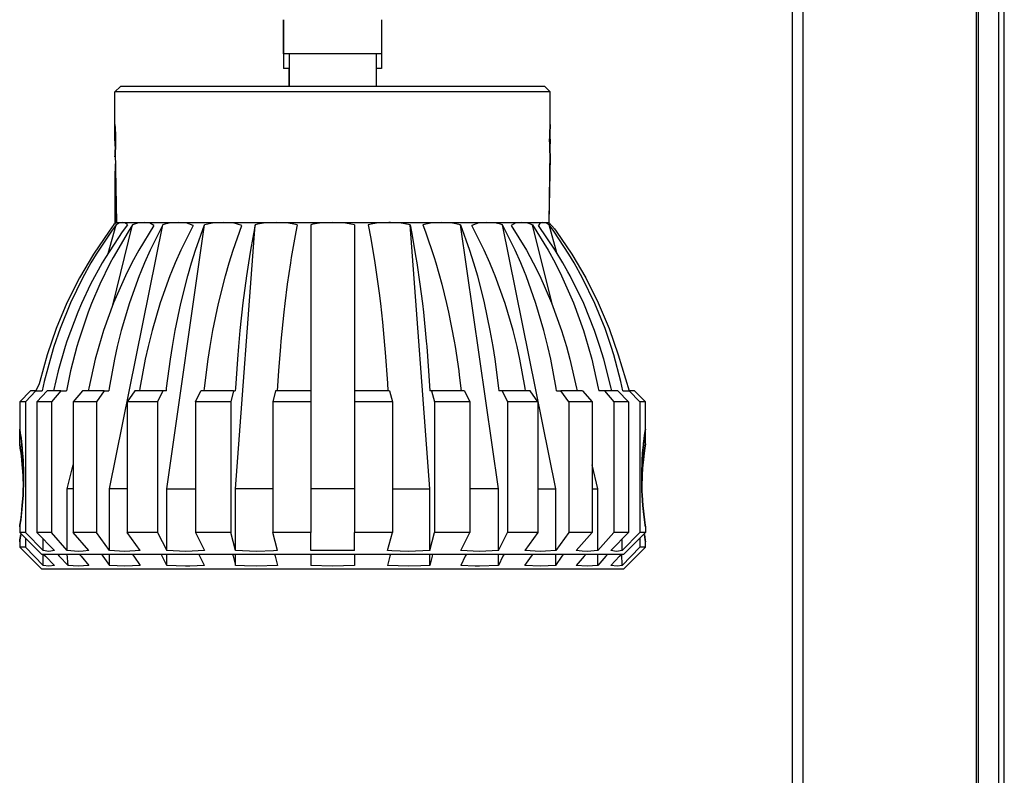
# Model space of a CAD drawing. Header units: millimetres. Extents: x -717 to 723, y -293 to 322.
# Tile 2 of 15: x -712 to -621, y -223 to -154. Entities that reach past the tile are written whole.
import ezdxf

# ---------------------------------------------------------------- set-up
doc = ezdxf.new("R2010")
doc.units = ezdxf.units.MM

# ---------------------------------------------------------------- blocks, each defined once
blk = doc.blocks.new('Rahmen_kurz__4', base_point=(-623.644, -268.587))
at = {"color": 1, "linetype": 'Continuous'}
blk.add_line((-621.744, -268.587), (-621.744, 29.757), dxfattribs=at)
at = {"color": 7, "linetype": 'Continuous'}
blk.add_line((-621.244, -268.587), (-621.244, 29.758), dxfattribs=at)
blk = doc.blocks.new('Diffusor-S120-kpl___9', base_point=(-623.644, -268.587))
blk.add_blockref('Rahmen_kurz__4', (-623.644, -268.587))
blk = doc.blocks.new('Gehäuserahmen_seitlich__26', base_point=(-640.744, -238.177))
at = {"color": 7, "linetype": 'Continuous'}
for p, q in [((-640.744, -2.618), (-640.744, -238.177)), ((-623.644, -4.964), (-623.644, -235.872))]:
    blk.add_line(p, q, dxfattribs=at)
at = {"color": 1, "linetype": 'Continuous'}
for p, q in [((-639.744, -3.52), (-639.744, -237.193)), ((-623.844, -5.247), (-623.844, -235.591))]:
    blk.add_line(p, q, dxfattribs=at)
blk = doc.blocks.new('Seitenteil-rechts-kpl__1__30', base_point=(-650.344, -292.586))
blk.add_blockref('Gehäuserahmen_seitlich__26', (-640.744, -238.177))
blk = doc.blocks.new('Gehaeuse-kpl_-S120__37', base_point=(-650.344, -292.589))
blk.add_blockref('Seitenteil-rechts-kpl__1__30', (-650.344, -292.586))
blk = doc.blocks.new('Fokusknopf_Vorm__weiß_1__86', base_point=(-711.712, -202.775))
at = {"color": 7, "linetype": 'Continuous'}
for p, q in [((-702.962, -160.275), (-702.462, -159.775)), ((-663.462, -159.775), (-702.462, -159.775)), ((-662.962, -160.275), (-663.462, -159.775)), ((-662.962, -160.275), (-702.962, -160.275)), ((-702.962, -163.275), (-702.962, -160.275)), ((-662.962, -163.275), (-662.962, -160.275)), ((-702.941, -163.591), (-702.962, -163.275)), ((-702.962, -163.275), (-702.941, -163.591)), ((-702.929, -163.821), (-702.941, -163.591)), ((-702.941, -163.591), (-702.929, -163.821)), ((-662.996, -163.822), (-662.984, -163.59)), ((-662.984, -163.59), (-662.996, -163.822)), ((-662.984, -163.59), (-662.962, -163.275)), ((-662.962, -163.275), (-662.984, -163.59)), ((-702.92, -164.025), (-702.929, -163.821)), ((-702.929, -163.821), (-702.92, -164.025)), ((-702.914, -164.199), (-702.92, -164.025)), ((-702.92, -164.025), (-702.914, -164.199)), ((-702.909, -164.44), (-702.914, -164.199)), ((-702.914, -164.199), (-702.909, -164.44)), ((-702.909, -164.44), (-702.906, -164.726)), ((-702.906, -164.726), (-702.909, -164.44)), ((-663.016, -164.439), (-663.019, -164.725)), ((-663.019, -164.725), (-663.016, -164.439)), ((-663.016, -164.439), (-663.01, -164.199)), ((-663.01, -164.199), (-663.016, -164.439)), ((-663.01, -164.199), (-663.005, -164.024)), ((-663.005, -164.024), (-663.01, -164.199)), ((-663.005, -164.024), (-662.996, -163.822)), ((-662.996, -163.822), (-663.005, -164.024)), ((-702.931, -165.771), (-702.916, -165.413)), ((-702.916, -165.413), (-702.931, -165.771)), ((-702.908, -165.055), (-702.916, -165.413)), ((-702.916, -165.413), (-702.908, -165.055)), ((-702.906, -164.726), (-702.908, -165.055)), ((-702.908, -165.055), (-702.906, -164.726)), ((-663.019, -164.725), (-663.017, -165.053)), ((-663.017, -165.053), (-663.019, -164.725)), ((-663.017, -165.053), (-663.008, -165.411)), ((-663.013, -165.192), (-663.017, -165.053)), ((-663.008, -165.411), (-663.013, -165.192)), ((-663.008, -165.411), (-662.994, -165.77)), ((-662.994, -165.77), (-663.008, -165.411)), ((-702.949, -166.08), (-702.961, -166.252)), ((-702.961, -166.252), (-702.949, -166.08)), ((-702.931, -165.771), (-702.949, -166.08)), ((-702.949, -166.08), (-702.931, -165.771)), ((-702.931, -165.771), (-702.816, -172.28)), ((-662.994, -165.77), (-663.108, -172.28)), ((-662.964, -166.252), (-663.108, -172.28)), ((-662.994, -165.77), (-662.976, -166.079)), ((-662.976, -166.079), (-662.994, -165.77)), ((-662.976, -166.079), (-662.964, -166.252)), ((-662.964, -166.252), (-662.976, -166.079)), ((-703.583, -175.122), (-702.856, -172.487)), ((-703.059, -172.475), (-703.506, -173.071)), ((-703.468, -196.775), (-698.561, -172.487)), ((-702.856, -172.487), (-703.278, -173.071)), ((-703.169, -179.899), (-701.334, -172.487)), ((-702.816, -172.28), (-703.059, -172.475)), ((-702.555, -172.332), (-702.856, -172.487)), ((-702.816, -172.28), (-702.281, -172.28)), ((-702.281, -172.28), (-702.555, -172.332)), ((-701.82, -172.487), (-702.284, -173.13)), ((-702.035, -172.332), (-702.281, -172.28)), ((-702.281, -172.28), (-700.283, -172.28)), ((-701.82, -172.487), (-702.035, -172.332)), ((-701.334, -172.487), (-701.75, -173.13)), ((-700.797, -172.332), (-701.334, -172.487)), ((-700.283, -172.28), (-700.797, -172.332)), ((-699.381, -172.558), (-700.763, -174.826)), ((-700.283, -172.28), (-697.104, -172.28)), ((-699.794, -172.332), (-700.283, -172.28)), ((-699.381, -172.558), (-699.794, -172.332)), ((-698.561, -172.487), (-699.728, -174.826)), ((-698.379, -172.44), (-698.561, -172.487)), ((-697.824, -172.332), (-698.379, -172.44)), ((-698.194, -196.775), (-694.724, -172.487)), ((-697.104, -172.28), (-697.824, -172.332)), ((-696.405, -172.332), (-697.104, -172.28)), ((-697.104, -172.28), (-692.962, -172.28)), ((-695.77, -172.558), (-696.899, -174.826)), ((-695.77, -172.558), (-696.405, -172.332)), ((-695.549, -174.826), (-694.724, -172.487)), ((-693.839, -172.332), (-694.724, -172.487)), ((-692.962, -172.28), (-693.839, -172.332)), ((-692.962, -172.28), (-688.139, -172.28)), ((-692.101, -172.332), (-692.962, -172.28)), ((-691.287, -172.558), (-692.101, -172.332)), ((-692.085, -174.826), (-691.287, -172.558)), ((-691.882, -196.775), (-690.086, -172.487)), ((-690.086, -172.487), (-690.513, -174.826)), ((-689.847, -172.44), (-690.086, -172.487)), ((-689.112, -172.332), (-689.847, -172.44)), ((-688.139, -172.28), (-689.112, -172.332)), ((-687.173, -172.332), (-688.139, -172.28)), ((-688.139, -172.28), (-682.962, -172.28)), ((-686.222, -172.487), (-687.173, -172.332)), ((-686.222, -172.487), (-686.346, -173.13)), ((-684.769, -172.449), (-684.962, -172.487)), ((-684.962, -172.487), (-684.962, -187.775)), ((-683.966, -172.332), (-684.769, -172.449)), ((-682.962, -172.28), (-683.966, -172.332)), ((-682.962, -172.28), (-677.786, -172.28)), ((-681.959, -172.332), (-682.962, -172.28)), ((-680.962, -172.487), (-681.959, -172.332)), ((-680.962, -172.487), (-680.962, -187.775)), ((-679.273, -172.404), (-679.702, -172.487)), ((-679.702, -172.487), (-679.464, -173.744)), ((-678.751, -172.332), (-679.273, -172.404)), ((-677.786, -172.28), (-678.751, -172.332)), ((-677.786, -172.28), (-672.962, -172.28)), ((-677.641, -172.281), (-677.786, -172.28)), ((-676.813, -172.332), (-677.641, -172.281)), ((-675.839, -172.487), (-676.813, -172.332)), ((-674.042, -196.775), (-675.839, -172.487)), ((-675.839, -172.487), (-675.714, -173.13)), ((-674.249, -172.397), (-674.665, -172.487)), ((-674.665, -172.487), (-674.425, -173.13)), ((-673.824, -172.332), (-674.249, -172.397)), ((-672.962, -172.28), (-673.824, -172.332)), ((-672.962, -172.28), (-668.82, -172.28)), ((-672.086, -172.332), (-672.962, -172.28)), ((-671.201, -172.487), (-672.086, -172.332)), ((-667.73, -196.775), (-671.201, -172.487)), ((-671.201, -172.487), (-670.375, -174.826)), ((-669.519, -172.332), (-670.154, -172.558)), ((-669.025, -174.826), (-670.154, -172.558)), ((-668.82, -172.28), (-669.519, -172.332)), ((-668.82, -172.28), (-665.642, -172.28)), ((-668.1, -172.332), (-668.82, -172.28)), ((-667.546, -172.44), (-668.1, -172.332)), ((-667.364, -172.487), (-667.546, -172.44)), ((-662.456, -196.775), (-667.364, -172.487)), ((-666.197, -174.826), (-667.364, -172.487)), ((-666.131, -172.332), (-666.544, -172.558)), ((-666.544, -172.558), (-665.161, -174.826)), ((-665.642, -172.28), (-666.131, -172.332)), ((-665.127, -172.332), (-665.642, -172.28)), ((-665.642, -172.28), (-663.644, -172.28)), ((-664.59, -172.487), (-665.127, -172.332)), ((-662.756, -179.899), (-664.59, -172.487)), ((-664.59, -172.487), (-663.161, -174.826)), ((-663.889, -172.332), (-664.052, -172.558)), ((-662.51, -174.826), (-664.052, -172.558)), ((-663.644, -172.28), (-663.889, -172.332)), ((-663.644, -172.28), (-663.108, -172.28)), ((-663.309, -172.356), (-663.644, -172.28)), ((-663.069, -172.487), (-663.309, -172.356)), ((-663.108, -172.28), (-662.569, -172.87)), ((-662.351, -175.089), (-663.069, -172.487)), ((-662.647, -173.071), (-663.069, -172.487)), ((-703.506, -173.071), (-704.94, -175.184)), ((-703.278, -173.071), (-704.673, -175.184)), ((-702.284, -173.13), (-703.825, -175.494)), ((-701.75, -173.13), (-703.132, -175.494)), ((-686.346, -173.13), (-686.759, -175.494)), ((-675.714, -173.13), (-675.301, -175.494)), ((-674.425, -173.13), (-673.627, -175.494)), ((-661.252, -175.184), (-662.647, -173.071)), ((-662.569, -172.87), (-662.419, -173.071)), ((-662.419, -173.071), (-660.985, -175.184)), ((-679.464, -173.744), (-679.085, -176.002)), ((-704.94, -175.184), (-706.231, -177.387)), ((-704.673, -175.184), (-705.161, -176.002)), ((-703.825, -175.494), (-704.126, -176.002)), ((-703.132, -175.494), (-703.401, -176.002)), ((-700.763, -174.826), (-701.401, -176.002)), ((-699.728, -174.826), (-700.248, -176.002)), ((-696.899, -174.826), (-697.42, -176.002)), ((-695.917, -176.002), (-695.549, -174.826)), ((-692.453, -176.002), (-692.085, -174.826)), ((-690.513, -174.826), (-690.704, -176.002)), ((-686.759, -175.494), (-686.84, -176.002)), ((-675.301, -175.494), (-675.221, -176.002)), ((-673.627, -175.494), (-673.471, -176.002)), ((-670.375, -174.826), (-670.007, -176.002)), ((-668.505, -176.002), (-669.025, -174.826)), ((-665.676, -176.002), (-666.197, -174.826)), ((-665.161, -174.826), (-664.523, -176.002)), ((-663.161, -174.826), (-662.523, -176.002)), ((-661.799, -176.002), (-662.51, -174.826)), ((-660.763, -176.002), (-661.252, -175.184)), ((-660.985, -175.184), (-659.694, -177.387)), ((-705.161, -176.002), (-705.929, -177.39)), ((-704.126, -176.002), (-705.194, -177.971)), ((-703.401, -176.002), (-704.358, -177.971)), ((-701.401, -176.002), (-702.001, -177.203)), ((-700.248, -176.002), (-700.587, -176.822)), ((-697.42, -176.002), (-697.759, -176.822)), ((-696.264, -177.203), (-695.917, -176.002)), ((-692.799, -177.203), (-692.453, -176.002)), ((-690.704, -176.002), (-690.883, -177.203)), ((-686.84, -176.002), (-687.126, -177.971)), ((-679.085, -176.002), (-679.052, -176.211)), ((-679.052, -176.211), (-678.691, -178.792)), ((-675.221, -176.002), (-674.935, -177.971)), ((-673.471, -176.002), (-672.919, -177.971)), ((-670.007, -176.002), (-669.661, -177.203)), ((-668.166, -176.822), (-668.505, -176.002)), ((-665.338, -176.822), (-665.676, -176.002)), ((-664.523, -176.002), (-663.924, -177.203)), ((-662.523, -176.002), (-661.924, -177.203)), ((-661.336, -176.822), (-661.799, -176.002)), ((-659.995, -177.39), (-660.763, -176.002)), ((-702.001, -177.203), (-703.084, -179.672)), ((-700.738, -177.203), (-701.622, -179.672)), ((-700.587, -176.822), (-700.738, -177.203)), ((-697.909, -177.203), (-698.794, -179.672)), ((-697.759, -176.822), (-697.909, -177.203)), ((-696.904, -179.74), (-696.264, -177.203)), ((-693.44, -179.74), (-692.799, -177.203)), ((-690.883, -177.203), (-691.206, -179.672)), ((-669.661, -177.203), (-669.036, -179.672)), ((-668.015, -177.203), (-668.166, -176.822)), ((-667.109, -179.74), (-668.015, -177.203)), ((-665.187, -177.203), (-665.338, -176.822)), ((-664.28, -179.74), (-665.187, -177.203)), ((-663.924, -177.203), (-662.841, -179.672)), ((-661.924, -177.203), (-660.841, -179.672)), ((-661.13, -177.203), (-661.336, -176.822)), ((-659.892, -179.74), (-661.13, -177.203)), ((-706.231, -177.387), (-707.373, -179.672)), ((-705.929, -177.39), (-707.038, -179.672)), ((-705.194, -177.971), (-706.033, -179.74)), ((-704.358, -177.971), (-705.111, -179.74)), ((-687.126, -177.971), (-687.351, -179.74)), ((-674.935, -177.971), (-674.71, -179.74)), ((-672.919, -177.971), (-672.484, -179.74)), ((-658.856, -179.74), (-659.995, -177.39)), ((-659.694, -177.387), (-658.551, -179.672)), ((-678.691, -178.792), (-678.574, -179.74)), ((-707.373, -179.672), (-708.362, -182.027)), ((-707.038, -179.672), (-707.997, -182.023)), ((-706.033, -179.74), (-706.376, -180.536)), ((-705.111, -179.74), (-705.418, -180.536)), ((-703.084, -179.672), (-704.009, -182.223)), ((-701.622, -179.672), (-702.378, -182.223)), ((-698.794, -179.672), (-699.549, -182.223)), ((-697.423, -182.223), (-696.904, -179.74)), ((-693.959, -182.223), (-693.44, -179.74)), ((-691.206, -179.672), (-691.483, -182.223)), ((-687.351, -179.74), (-687.443, -180.536)), ((-678.574, -179.74), (-678.382, -181.463)), ((-674.71, -179.74), (-674.618, -180.536)), ((-672.484, -179.74), (-672.307, -180.536)), ((-669.036, -179.672), (-668.501, -182.223)), ((-666.375, -182.223), (-667.109, -179.74)), ((-663.547, -182.223), (-664.28, -179.74)), ((-662.841, -179.672), (-661.915, -182.223)), ((-660.841, -179.672), (-659.915, -182.223)), ((-658.89, -182.223), (-659.892, -179.74)), ((-657.928, -182.023), (-658.856, -179.74)), ((-658.551, -179.672), (-657.562, -182.027)), ((-706.376, -180.536), (-707.374, -183.192)), ((-705.418, -180.536), (-706.313, -183.192)), ((-687.443, -180.536), (-687.71, -183.192)), ((-674.618, -180.536), (-674.351, -183.192)), ((-672.307, -180.536), (-671.79, -183.192)), ((-678.382, -181.463), (-678.182, -183.553)), ((-708.362, -182.027), (-709.193, -184.443)), ((-707.997, -182.023), (-708.567, -183.674)), ((-704.009, -182.223), (-704.455, -183.674)), ((-702.378, -182.223), (-702.742, -183.674)), ((-699.549, -182.223), (-699.913, -183.674)), ((-697.68, -183.674), (-697.423, -182.223)), ((-694.216, -183.674), (-693.959, -182.223)), ((-691.483, -182.223), (-691.616, -183.674)), ((-668.501, -182.223), (-668.244, -183.674)), ((-666.011, -183.674), (-666.375, -182.223)), ((-663.183, -183.674), (-663.547, -182.223)), ((-661.915, -182.223), (-661.47, -183.674)), ((-659.915, -182.223), (-659.47, -183.674)), ((-658.393, -183.674), (-658.89, -182.223)), ((-657.358, -183.674), (-657.928, -182.023)), ((-657.562, -182.027), (-656.732, -184.443)), ((-707.374, -183.192), (-707.532, -183.674)), ((-706.313, -183.192), (-706.455, -183.674)), ((-687.71, -183.192), (-687.753, -183.674)), ((-678.182, -183.553), (-678.126, -184.227)), ((-674.351, -183.192), (-674.308, -183.674)), ((-671.79, -183.192), (-671.708, -183.674)), ((-709.193, -184.443), (-709.862, -186.909)), ((-708.805, -184.442), (-709.455, -186.909)), ((-708.567, -183.674), (-708.805, -184.442)), ((-707.532, -183.674), (-708.178, -185.916)), ((-706.455, -183.674), (-707.035, -185.916)), ((-704.455, -183.674), (-704.775, -184.85)), ((-702.742, -183.674), (-703.003, -184.85)), ((-699.913, -183.674), (-700.174, -184.85)), ((-697.865, -184.85), (-697.68, -183.674)), ((-694.401, -184.85), (-694.216, -183.674)), ((-691.616, -183.674), (-691.712, -184.85)), ((-687.753, -183.674), (-687.926, -185.916)), ((-678.126, -184.227), (-677.925, -187.055)), ((-674.308, -183.674), (-674.135, -185.916)), ((-671.708, -183.674), (-671.374, -185.916)), ((-668.244, -183.674), (-668.059, -184.85)), ((-665.75, -184.85), (-666.011, -183.674)), ((-662.922, -184.85), (-663.183, -183.674)), ((-661.47, -183.674), (-661.15, -184.85)), ((-659.47, -183.674), (-659.15, -184.85)), ((-658.036, -184.85), (-658.393, -183.674)), ((-657.12, -184.442), (-657.358, -183.674)), ((-656.47, -186.909), (-657.12, -184.442)), ((-656.732, -184.443), (-655.71, -187.775)), ((-704.775, -184.85), (-705.374, -187.532)), ((-703.003, -184.85), (-703.492, -187.532)), ((-700.174, -184.85), (-700.664, -187.532)), ((-698.211, -187.532), (-697.865, -184.85)), ((-694.747, -187.532), (-694.401, -184.85)), ((-691.712, -184.85), (-691.891, -187.532)), ((-668.059, -184.85), (-667.714, -187.532)), ((-665.261, -187.532), (-665.75, -184.85)), ((-662.433, -187.532), (-662.922, -184.85)), ((-661.15, -184.85), (-660.551, -187.532)), ((-659.15, -184.85), (-658.551, -187.532)), ((-657.368, -187.532), (-658.036, -184.85)), ((-708.178, -185.916), (-708.608, -187.775)), ((-707.035, -185.916), (-707.419, -187.775)), ((-687.926, -185.916), (-688.041, -187.775)), ((-674.135, -185.916), (-674.02, -187.775)), ((-671.374, -185.916), (-671.319, -186.335)), ((-671.319, -186.335), (-671.151, -187.775)), ((-709.91, -187.125), (-710.215, -187.775)), ((-709.862, -186.909), (-709.91, -187.125)), ((-709.455, -186.909), (-709.643, -187.775)), ((-677.925, -187.055), (-677.884, -187.775)), ((-656.282, -187.775), (-656.47, -186.909)), ((-711.712, -188.775), (-710.712, -187.775)), ((-710.215, -187.775), (-711.183, -188.775)), ((-710.215, -187.775), (-710.712, -187.775)), ((-710.215, -187.775), (-709.643, -187.775)), ((-709.179, -187.775), (-710.148, -188.775)), ((-707.932, -187.775), (-709.179, -187.775)), ((-707.932, -187.775), (-708.8, -188.775)), ((-707.932, -187.775), (-707.419, -187.775)), ((-705.932, -187.775), (-706.8, -188.775)), ((-703.948, -187.775), (-705.932, -187.775)), ((-705.374, -187.532), (-705.419, -187.775)), ((-703.948, -187.775), (-704.657, -188.775)), ((-703.948, -187.775), (-703.529, -187.775)), ((-703.492, -187.532), (-703.529, -187.775)), ((-701.119, -187.775), (-701.828, -188.775)), ((-698.533, -187.775), (-701.119, -187.775)), ((-700.664, -187.532), (-700.701, -187.775)), ((-699.035, -188.775), (-698.533, -187.775)), ((-698.237, -187.775), (-698.533, -187.775)), ((-698.237, -187.775), (-698.211, -187.532)), ((-695.57, -188.775), (-695.069, -187.775)), ((-692.058, -187.775), (-695.069, -187.775)), ((-694.773, -187.775), (-694.747, -187.532)), ((-692.058, -187.775), (-692.317, -188.775)), ((-692.058, -187.775), (-691.904, -187.775)), ((-691.891, -187.532), (-691.904, -187.775)), ((-688.194, -187.775), (-688.453, -188.775)), ((-684.962, -187.775), (-688.194, -187.775)), ((-684.962, -187.775), (-684.962, -188.775)), ((-680.962, -187.775), (-680.962, -188.775)), ((-677.731, -187.775), (-680.962, -187.775)), ((-677.731, -187.775), (-677.471, -188.775)), ((-673.867, -187.775), (-674.02, -187.775)), ((-670.855, -187.775), (-673.867, -187.775)), ((-673.867, -187.775), (-673.607, -188.775)), ((-670.855, -187.775), (-670.354, -188.775)), ((-667.714, -187.532), (-667.687, -187.775)), ((-667.391, -187.775), (-667.687, -187.775)), ((-667.391, -187.775), (-666.89, -188.775)), ((-664.805, -187.775), (-667.391, -187.775)), ((-665.224, -187.775), (-665.261, -187.532)), ((-664.096, -188.775), (-664.805, -187.775)), ((-662.395, -187.775), (-662.433, -187.532)), ((-662.395, -187.775), (-661.977, -187.775)), ((-661.268, -188.775), (-661.977, -187.775)), ((-659.993, -187.775), (-661.977, -187.775)), ((-660.551, -187.532), (-660.505, -187.775)), ((-659.993, -187.775), (-659.124, -188.775)), ((-658.551, -187.532), (-658.505, -187.775)), ((-657.993, -187.775), (-658.505, -187.775)), ((-656.745, -187.775), (-657.993, -187.775)), ((-657.993, -187.775), (-657.124, -188.775)), ((-657.317, -187.775), (-657.368, -187.532)), ((-655.777, -188.775), (-656.745, -187.775)), ((-656.282, -187.775), (-655.71, -187.775)), ((-654.742, -188.775), (-655.71, -187.775)), ((-655.212, -187.775), (-655.71, -187.775)), ((-654.212, -188.775), (-655.212, -187.775)), ((-711.183, -188.775), (-711.712, -188.775)), ((-711.712, -188.775), (-711.712, -191.275)), ((-711.183, -188.775), (-711.183, -200.775)), ((-710.148, -188.775), (-710.148, -200.775)), ((-708.8, -188.775), (-710.148, -188.775)), ((-708.8, -188.775), (-708.8, -200.775)), ((-706.8, -188.775), (-706.8, -200.775)), ((-704.657, -188.775), (-706.8, -188.775)), ((-704.657, -188.775), (-704.657, -200.775)), ((-701.828, -188.775), (-701.828, -200.775)), ((-699.035, -188.775), (-701.828, -188.775)), ((-699.035, -188.775), (-699.035, -200.775)), ((-695.57, -188.775), (-695.57, -200.775)), ((-692.317, -188.775), (-695.57, -188.775)), ((-692.317, -188.775), (-692.317, -200.775)), ((-688.453, -188.775), (-688.453, -200.775)), ((-684.962, -188.775), (-688.453, -188.775)), ((-684.962, -188.775), (-684.962, -200.775)), ((-680.962, -188.775), (-680.962, -200.775)), ((-677.471, -188.775), (-680.962, -188.775)), ((-677.471, -188.775), (-677.471, -200.775)), ((-673.607, -188.775), (-673.607, -200.775)), ((-670.354, -188.775), (-673.607, -188.775)), ((-670.354, -188.775), (-670.354, -200.775)), ((-666.89, -188.775), (-666.89, -200.775)), ((-664.096, -188.775), (-666.89, -188.775)), ((-664.096, -188.775), (-664.096, -200.775)), ((-661.268, -188.775), (-661.268, -200.775)), ((-659.124, -188.775), (-661.268, -188.775)), ((-659.124, -188.775), (-659.124, -200.775)), ((-657.124, -188.775), (-657.124, -200.775)), ((-655.777, -188.775), (-657.124, -188.775)), ((-655.777, -188.775), (-655.777, -200.775)), ((-654.742, -188.775), (-654.742, -200.775)), ((-654.212, -188.775), (-654.742, -188.775)), ((-654.212, -191.275), (-654.212, -188.775)), ((-711.655, -191.656), (-711.712, -191.275)), ((-711.712, -191.275), (-711.655, -191.656)), ((-711.592, -192.122), (-711.655, -191.656)), ((-711.655, -191.656), (-711.592, -192.122)), ((-654.332, -192.119), (-654.269, -191.655)), ((-654.269, -191.655), (-654.332, -192.119)), ((-654.269, -191.655), (-654.212, -191.275)), ((-654.212, -191.275), (-654.269, -191.655)), ((-711.557, -192.407), (-711.592, -192.122)), ((-711.592, -192.122), (-711.557, -192.407)), ((-711.519, -192.742), (-711.557, -192.407)), ((-711.557, -192.407), (-711.519, -192.742)), ((-654.368, -192.407), (-654.405, -192.738)), ((-654.405, -192.738), (-654.384, -192.556)), ((-654.384, -192.556), (-654.368, -192.407)), ((-654.368, -192.407), (-654.332, -192.119)), ((-654.332, -192.119), (-654.368, -192.407)), ((-711.473, -193.218), (-711.519, -192.742)), ((-711.519, -192.742), (-711.49, -193.039)), ((-711.49, -193.039), (-711.473, -193.218)), ((-711.449, -193.499), (-711.473, -193.218)), ((-711.473, -193.218), (-711.449, -193.499)), ((-711.403, -194.179), (-711.449, -193.499)), ((-711.449, -193.499), (-711.403, -194.179)), ((-654.522, -194.178), (-654.475, -193.493)), ((-654.475, -193.493), (-654.522, -194.178)), ((-654.475, -193.493), (-654.452, -193.218)), ((-654.452, -193.218), (-654.475, -193.493)), ((-654.452, -193.218), (-654.405, -192.738)), ((-654.405, -192.738), (-654.452, -193.218)), ((-711.394, -194.345), (-711.403, -194.179)), ((-711.403, -194.179), (-711.394, -194.345)), ((-711.363, -195.255), (-711.394, -194.345)), ((-711.394, -194.345), (-711.368, -195.084)), ((-654.562, -195.247), (-654.53, -194.34)), ((-654.53, -194.34), (-654.562, -195.247)), ((-654.53, -194.34), (-654.522, -194.178)), ((-654.522, -194.178), (-654.53, -194.34)), ((-711.368, -195.084), (-711.363, -195.255)), ((-711.361, -196.179), (-711.363, -195.255)), ((-711.363, -195.255), (-711.362, -195.68)), ((-707.345, -196.775), (-706.8, -194.573)), ((-658.58, -196.775), (-659.124, -194.573)), ((-654.564, -196.174), (-654.562, -195.247)), ((-654.562, -195.247), (-654.564, -196.174)), ((-711.363, -196.317), (-711.361, -196.179)), ((-711.361, -196.179), (-711.363, -196.317)), ((-711.362, -195.68), (-711.361, -196.179)), ((-654.561, -196.317), (-654.564, -196.174)), ((-654.564, -196.174), (-654.561, -196.317)), ((-711.403, -197.37), (-711.384, -196.995)), ((-711.384, -196.995), (-711.403, -197.37)), ((-711.384, -196.995), (-711.363, -196.317)), ((-711.363, -196.317), (-711.384, -196.995)), ((-707.345, -202.451), (-707.345, -196.775)), ((-706.8, -196.775), (-707.345, -196.775)), ((-701.828, -196.775), (-703.468, -196.775)), ((-703.468, -202.451), (-703.468, -196.775)), ((-698.194, -202.451), (-698.194, -196.775)), ((-698.194, -196.775), (-695.57, -196.775)), ((-691.882, -202.451), (-691.882, -196.775)), ((-688.453, -196.775), (-691.882, -196.775)), ((-680.962, -196.775), (-684.962, -196.775)), ((-677.471, -196.775), (-674.042, -196.775)), ((-674.042, -202.451), (-674.042, -196.775)), ((-667.73, -196.775), (-670.354, -196.775)), ((-667.73, -202.451), (-667.73, -196.775)), ((-664.096, -196.775), (-662.456, -196.775)), ((-662.456, -202.451), (-662.456, -196.775)), ((-659.124, -196.775), (-658.58, -196.775)), ((-658.58, -202.451), (-658.58, -196.775)), ((-654.54, -196.996), (-654.561, -196.317)), ((-654.561, -196.317), (-654.54, -196.996)), ((-654.522, -197.37), (-654.54, -196.996)), ((-654.54, -196.996), (-654.522, -197.37)), ((-711.471, -198.313), (-711.403, -197.37)), ((-711.403, -197.37), (-711.471, -198.313)), ((-654.522, -197.37), (-654.453, -198.315)), ((-654.453, -198.315), (-654.522, -197.37)), ((-711.471, -198.313), (-711.617, -199.621)), ((-711.556, -199.132), (-711.471, -198.313)), ((-654.453, -198.315), (-654.307, -199.621)), ((-654.369, -199.132), (-654.453, -198.315)), ((-711.617, -199.621), (-711.687, -200.109)), ((-711.687, -200.109), (-711.617, -199.621)), ((-711.617, -199.621), (-711.556, -199.132)), ((-654.307, -199.621), (-654.369, -199.132)), ((-654.307, -199.621), (-654.238, -200.108)), ((-654.238, -200.108), (-654.307, -199.621)), ((-711.687, -200.109), (-711.712, -200.275)), ((-711.712, -200.275), (-711.687, -200.109)), ((-711.712, -200.275), (-711.712, -200.775)), ((-711.183, -200.775), (-711.712, -200.775)), ((-711.712, -200.775), (-709.712, -202.775)), ((-709.56, -202.451), (-711.183, -200.775)), ((-708.8, -200.775), (-710.148, -200.775)), ((-708.525, -202.451), (-710.148, -200.775)), ((-707.345, -202.451), (-708.8, -200.775)), ((-704.657, -200.775), (-706.8, -200.775)), ((-705.345, -202.451), (-706.8, -200.775)), ((-703.468, -202.451), (-704.657, -200.775)), ((-699.035, -200.775), (-701.828, -200.775)), ((-700.64, -202.451), (-701.828, -200.775)), ((-699.035, -200.775), (-698.194, -202.451)), ((-692.317, -200.775), (-695.57, -200.775)), ((-695.57, -200.775), (-694.73, -202.451)), ((-691.882, -202.451), (-692.317, -200.775)), ((-684.962, -200.775), (-688.453, -200.775)), ((-688.019, -202.451), (-688.453, -200.775)), ((-684.962, -202.451), (-684.962, -200.775)), ((-677.471, -200.775), (-680.962, -200.775)), ((-680.962, -202.451), (-680.962, -200.775)), ((-677.906, -202.451), (-677.471, -200.775)), ((-674.042, -202.451), (-673.607, -200.775)), ((-670.354, -200.775), (-673.607, -200.775)), ((-671.194, -202.451), (-670.354, -200.775)), ((-667.73, -202.451), (-666.89, -200.775)), ((-664.096, -200.775), (-666.89, -200.775)), ((-664.096, -200.775), (-665.285, -202.451)), ((-661.268, -200.775), (-662.456, -202.451)), ((-659.124, -200.775), (-661.268, -200.775)), ((-660.58, -202.451), (-659.124, -200.775)), ((-658.58, -202.451), (-657.124, -200.775)), ((-655.777, -200.775), (-657.4, -202.451)), ((-655.777, -200.775), (-657.124, -200.775)), ((-654.742, -200.775), (-656.365, -202.451)), ((-654.212, -200.775), (-656.212, -202.775)), ((-654.212, -200.775), (-654.742, -200.775)), ((-654.238, -200.108), (-654.212, -200.275)), ((-654.212, -200.275), (-654.238, -200.108)), ((-654.212, -200.275), (-654.212, -200.775)), ((-709.56, -202.451), (-709.56, -201.382)), ((-656.365, -202.451), (-656.365, -201.382)), ((-709.043, -202.525), (-709.56, -202.451)), ((-708.525, -202.451), (-709.043, -202.525)), ((-706.347, -202.525), (-707.345, -202.451)), ((-705.888, -202.509), (-706.347, -202.525)), ((-705.345, -202.451), (-705.888, -202.509)), ((-702.54, -202.516), (-703.468, -202.451)), ((-702.057, -202.525), (-702.54, -202.516)), ((-700.64, -202.451), (-702.057, -202.525)), ((-696.459, -202.525), (-698.194, -202.451)), ((-694.73, -202.451), (-696.459, -202.525)), ((-689.954, -202.525), (-691.882, -202.451)), ((-688.406, -202.477), (-689.954, -202.525)), ((-688.019, -202.451), (-688.406, -202.477)), ((-680.962, -202.451), (-684.962, -202.451)), ((-677.52, -202.477), (-677.906, -202.451)), ((-675.978, -202.525), (-677.52, -202.477)), ((-674.042, -202.451), (-675.978, -202.525)), ((-669.466, -202.525), (-671.194, -202.451)), ((-667.73, -202.451), (-669.466, -202.525)), ((-663.867, -202.525), (-665.285, -202.451)), ((-663.385, -202.516), (-663.867, -202.525)), ((-662.456, -202.451), (-663.385, -202.516)), ((-660.037, -202.509), (-660.58, -202.451)), ((-659.582, -202.525), (-660.037, -202.509)), ((-658.58, -202.451), (-659.582, -202.525)), ((-656.881, -202.525), (-657.4, -202.451)), ((-656.365, -202.451), (-656.881, -202.525)), ((-709.712, -202.775), (-656.212, -202.775))]:
    blk.add_line(p, q, dxfattribs=at)
blk = doc.blocks.new('Kopie_Fokusknopf_Vorm__blau_1__87', base_point=(-711.712, -204.139))
at = {"color": 7, "linetype": 'Continuous'}
for p, q in [((-702.962, -163.275), (-702.962, -161.639)), ((-702.962, -164.639), (-702.962, -163.275)), ((-662.962, -164.639), (-662.962, -163.275)), ((-702.941, -164.955), (-702.962, -164.639)), ((-702.962, -164.639), (-702.941, -164.955)), ((-662.984, -164.955), (-662.962, -164.639)), ((-662.962, -164.639), (-662.984, -164.955)), ((-702.929, -165.186), (-702.941, -164.955)), ((-702.941, -164.955), (-702.929, -165.186)), ((-702.92, -165.388), (-702.929, -165.186)), ((-702.929, -165.186), (-702.92, -165.388)), ((-702.914, -165.564), (-702.92, -165.388)), ((-663.01, -165.564), (-663.005, -165.389)), ((-663.005, -165.389), (-662.996, -165.186)), ((-662.996, -165.186), (-663.005, -165.389)), ((-662.996, -165.186), (-662.984, -164.955)), ((-662.984, -164.955), (-662.996, -165.186)), ((-702.931, -167.135), (-702.949, -167.443)), ((-702.941, -172.38), (-702.92, -166.889)), ((-662.976, -167.443), (-662.994, -167.135)), ((-702.949, -167.443), (-702.961, -167.617)), ((-702.961, -167.617), (-702.941, -172.38)), ((-662.962, -167.639), (-662.976, -167.443)), ((-711.712, -192.639), (-711.712, -191.275)), ((-654.212, -192.639), (-654.212, -191.275)), ((-711.655, -193.019), (-711.712, -192.639)), ((-711.712, -192.639), (-711.655, -193.019)), ((-654.27, -193.021), (-654.212, -192.639)), ((-654.212, -192.639), (-654.27, -193.021)), ((-711.592, -193.483), (-711.655, -193.019)), ((-711.655, -193.019), (-711.592, -193.483)), ((-711.557, -193.771), (-711.592, -193.483)), ((-711.592, -193.483), (-711.557, -193.771)), ((-654.368, -193.771), (-654.333, -193.486)), ((-654.333, -193.486), (-654.368, -193.771)), ((-654.333, -193.486), (-654.27, -193.021)), ((-654.27, -193.021), (-654.333, -193.486)), ((-711.52, -194.102), (-711.557, -193.771)), ((-711.557, -193.771), (-711.54, -193.921)), ((-711.54, -193.921), (-711.52, -194.102)), ((-711.473, -194.583), (-711.52, -194.102)), ((-711.52, -194.102), (-711.473, -194.583)), ((-654.405, -194.106), (-654.452, -194.582)), ((-654.452, -194.582), (-654.434, -194.403)), ((-654.434, -194.403), (-654.405, -194.106)), ((-654.405, -194.106), (-654.368, -193.771)), ((-654.368, -193.771), (-654.405, -194.106)), ((-711.449, -194.857), (-711.473, -194.583)), ((-711.473, -194.583), (-711.449, -194.857)), ((-711.403, -195.543), (-711.449, -194.857)), ((-711.449, -194.857), (-711.403, -195.543)), ((-654.522, -195.543), (-654.476, -194.863)), ((-654.476, -194.863), (-654.522, -195.543)), ((-654.476, -194.863), (-654.452, -194.582)), ((-654.452, -194.582), (-654.476, -194.863)), ((-711.394, -195.704), (-711.403, -195.543)), ((-711.403, -195.543), (-711.394, -195.704)), ((-711.368, -196.465), (-711.394, -195.704)), ((-711.394, -195.704), (-711.368, -196.465)), ((-654.556, -196.449), (-654.531, -195.709)), ((-654.531, -195.709), (-654.556, -196.449)), ((-654.531, -195.709), (-654.522, -195.543)), ((-654.522, -195.543), (-654.531, -195.709)), ((-711.687, -201.473), (-711.712, -201.639)), ((-711.712, -201.639), (-711.687, -201.473)), ((-711.712, -201.639), (-711.712, -202.139)), ((-711.617, -200.986), (-711.687, -201.473)), ((-711.687, -201.473), (-711.617, -200.986)), ((-711.183, -201.304), (-711.183, -202.139)), ((-654.742, -201.304), (-654.742, -202.139)), ((-654.307, -200.986), (-654.238, -201.473)), ((-654.238, -201.473), (-654.307, -200.986)), ((-654.238, -201.473), (-654.212, -201.639)), ((-654.212, -201.639), (-654.238, -201.473)), ((-654.212, -202.139), (-654.212, -201.639)), ((-711.183, -202.139), (-711.712, -202.139)), ((-711.712, -202.139), (-709.712, -204.139)), ((-711.183, -202.139), (-709.56, -203.815)), ((-656.365, -203.815), (-654.742, -202.139)), ((-654.212, -202.139), (-656.212, -204.139)), ((-654.212, -202.139), (-654.742, -202.139)), ((-709.56, -203.815), (-709.56, -202.775)), ((-709.56, -202.775), (-709.336, -202.977)), ((-709.336, -202.977), (-708.525, -203.815)), ((-708.248, -202.775), (-708.073, -202.977)), ((-708.073, -202.977), (-707.259, -203.827)), ((-707.259, -203.827), (-707.345, -202.775)), ((-706.248, -202.775), (-706.073, -202.977)), ((-706.073, -202.977), (-705.345, -203.815)), ((-704.206, -202.775), (-704.062, -202.977)), ((-704.062, -202.977), (-703.468, -203.815)), ((-703.468, -203.815), (-703.468, -202.775)), ((-701.378, -202.775), (-701.234, -202.977)), ((-701.234, -202.977), (-700.64, -203.815)), ((-698.614, -202.977), (-698.716, -202.775)), ((-698.194, -203.815), (-698.614, -202.977)), ((-698.194, -203.815), (-698.194, -202.775)), ((-695.15, -202.977), (-695.252, -202.775)), ((-694.73, -203.815), (-695.15, -202.977)), ((-692.152, -202.775), (-692.1, -202.977)), ((-692.1, -202.977), (-691.882, -203.815)), ((-691.882, -203.815), (-691.882, -202.775)), ((-688.289, -202.775), (-688.236, -202.977)), ((-688.236, -202.977), (-688.019, -203.815)), ((-684.962, -202.775), (-684.962, -202.977)), ((-684.962, -202.977), (-684.962, -203.815)), ((-680.962, -202.775), (-680.962, -202.977)), ((-680.962, -202.977), (-680.962, -203.815)), ((-677.689, -202.977), (-677.906, -203.815)), ((-677.636, -202.775), (-677.689, -202.977)), ((-674.042, -203.815), (-674.042, -202.775)), ((-673.825, -202.977), (-674.042, -203.815)), ((-673.772, -202.775), (-673.825, -202.977)), ((-670.774, -202.977), (-671.194, -203.815)), ((-670.673, -202.775), (-670.774, -202.977)), ((-667.73, -203.815), (-667.73, -202.775)), ((-667.31, -202.977), (-667.73, -203.815)), ((-667.209, -202.775), (-667.31, -202.977)), ((-665.285, -203.815), (-664.69, -202.977)), ((-664.69, -202.977), (-664.547, -202.775)), ((-662.456, -203.815), (-662.456, -202.775)), ((-662.456, -203.815), (-661.862, -202.977)), ((-661.862, -202.977), (-661.719, -202.775)), ((-659.852, -202.977), (-660.58, -203.815)), ((-659.676, -202.775), (-659.852, -202.977)), ((-658.58, -203.815), (-658.58, -202.775)), ((-657.852, -202.977), (-658.58, -203.815)), ((-657.676, -202.775), (-657.852, -202.977)), ((-657.4, -203.815), (-656.588, -202.977)), ((-656.588, -202.977), (-656.392, -202.775)), ((-656.365, -203.815), (-656.392, -202.775)), ((-709.712, -204.139), (-656.212, -204.139)), ((-709.041, -203.889), (-709.56, -203.815)), ((-708.525, -203.815), (-709.041, -203.889)), ((-706.343, -203.889), (-707.259, -203.827)), ((-705.345, -203.815), (-706.343, -203.889)), ((-702.051, -203.889), (-703.468, -203.815)), ((-700.64, -203.815), (-702.051, -203.889)), ((-696.466, -203.889), (-698.194, -203.815)), ((-696.067, -203.885), (-696.466, -203.889)), ((-694.73, -203.815), (-696.067, -203.885)), ((-691.054, -203.865), (-691.882, -203.815)), ((-689.946, -203.889), (-691.054, -203.865)), ((-688.019, -203.815), (-689.946, -203.889)), ((-682.962, -203.889), (-684.962, -203.815)), ((-680.962, -203.815), (-682.962, -203.889)), ((-675.97, -203.889), (-677.906, -203.815)), ((-674.869, -203.865), (-675.97, -203.889)), ((-674.042, -203.815), (-674.869, -203.865)), ((-669.858, -203.885), (-671.194, -203.815)), ((-669.459, -203.889), (-669.858, -203.885)), ((-667.73, -203.815), (-669.459, -203.889)), ((-663.873, -203.889), (-665.285, -203.815)), ((-662.456, -203.815), (-663.873, -203.889)), ((-659.578, -203.889), (-660.58, -203.815)), ((-658.58, -203.815), (-659.578, -203.889)), ((-656.823, -203.888), (-657.4, -203.815)), ((-656.365, -203.815), (-656.823, -203.888))]:
    blk.add_line(p, q, dxfattribs=at)
blk = doc.blocks.new('Schnecke_1__88', base_point=(-687.462, -159.775))
at = {"color": 7, "linetype": 'Continuous'}
for p, q in [((-685.962, -74.775), (-686.962, -75.775)), ((-679.962, -74.775), (-685.962, -74.775)), ((-679.962, -74.775), (-678.962, -75.775)), ((-678.962, -75.775), (-686.962, -75.775)), ((-686.955, -78.295), (-686.962, -75.775)), ((-678.962, -75.775), (-678.97, -78.295)), ((-686.897, -78.459), (-686.955, -78.295)), ((-686.955, -78.295), (-686.897, -78.459)), ((-686.844, -78.625), (-686.897, -78.459)), ((-686.897, -78.459), (-686.844, -78.625)), ((-679.08, -78.626), (-679.028, -78.459)), ((-679.028, -78.459), (-679.08, -78.626)), ((-679.028, -78.459), (-678.97, -78.295)), ((-678.97, -78.295), (-679.028, -78.459)), ((-686.728, -79.116), (-686.806, -78.762)), ((-686.806, -78.762), (-686.728, -79.116)), ((-686.68, -79.514), (-686.728, -79.116)), ((-686.728, -79.116), (-686.68, -79.514)), ((-686.671, -79.809), (-686.68, -79.514)), ((-686.68, -79.514), (-686.671, -79.809)), ((-679.254, -79.81), (-679.245, -79.514)), ((-679.245, -79.514), (-679.254, -79.81)), ((-679.245, -79.514), (-679.196, -79.118)), ((-679.196, -79.118), (-679.245, -79.514)), ((-679.196, -79.118), (-679.118, -78.762)), ((-679.118, -78.762), (-679.196, -79.118)), ((-686.714, -80.342), (-686.745, -80.525)), ((-686.745, -80.525), (-686.714, -80.342)), ((-686.68, -80.035), (-686.714, -80.342)), ((-686.714, -80.342), (-686.68, -80.035)), ((-686.68, -80.035), (-686.671, -79.809)), ((-686.671, -79.809), (-686.68, -80.035)), ((-679.245, -80.035), (-679.254, -79.81)), ((-679.254, -79.81), (-679.245, -80.035)), ((-679.245, -80.035), (-679.211, -80.342)), ((-679.211, -80.342), (-679.245, -80.035)), ((-679.211, -80.342), (-679.179, -80.525)), ((-679.179, -80.525), (-679.211, -80.342)), ((-686.962, -81.275), (-686.962, -87.775)), ((-686.824, -80.854), (-686.897, -81.09)), ((-686.897, -81.09), (-686.824, -80.854)), ((-686.789, -80.722), (-686.824, -80.854)), ((-686.824, -80.854), (-686.789, -80.722)), ((-686.745, -80.525), (-686.789, -80.722)), ((-686.789, -80.722), (-686.745, -80.525)), ((-679.179, -80.525), (-679.135, -80.722)), ((-679.135, -80.722), (-679.179, -80.525)), ((-679.135, -80.722), (-679.1, -80.854)), ((-679.1, -80.854), (-679.135, -80.722)), ((-679.1, -80.854), (-679.028, -81.09)), ((-679.028, -81.09), (-679.1, -80.854)), ((-678.962, -81.275), (-678.962, -87.775)), ((-678.462, -87.775), (-687.462, -87.775)), ((-687.462, -89.639), (-687.462, -87.775)), ((-678.462, -87.775), (-678.462, -89.639)), ((-687.462, -156.775), (-687.462, -153.639)), ((-678.462, -153.639), (-678.462, -156.775)), ((-678.462, -156.775), (-687.462, -156.775)), ((-686.962, -156.775), (-686.962, -159.775)), ((-678.962, -156.775), (-678.962, -159.775))]:
    blk.add_line(p, q, dxfattribs=at)
blk = doc.blocks.new('Flexwelle_drehen__89', base_point=(-687.462, -159.775))
at = {"color": 7, "linetype": 'Continuous'}
for p, q in [((-687.462, -153.639), (-687.462, -158.139)), ((-678.462, -156.775), (-678.462, -158.139)), ((-686.962, -158.139), (-687.462, -158.139)), ((-686.962, -159.775), (-686.962, -158.139)), ((-678.462, -158.139), (-678.962, -158.139))]:
    blk.add_line(p, q, dxfattribs=at)
blk = doc.blocks.new('Flexwelle-drehen__90', base_point=(-687.462, -159.775))
blk.add_blockref('Flexwelle_drehen__89', (-687.462, -159.775))
blk = doc.blocks.new('Haltebügel-P_O_-S120__95', base_point=(-716.962, -204.139))
for name, p in [('Schnecke_1__88', (-687.462, -159.775)), ('Flexwelle-drehen__90', (-687.462, -159.775)), ('Fokusknopf_Vorm__weiß_1__86', (-711.712, -202.775)), ('Kopie_Fokusknopf_Vorm__blau_1__87', (-711.712, -204.139))]:
    blk.add_blockref(name, p)
blk = doc.blocks.new('S120_1__96', base_point=(-716.962, -292.589))
for name, p in [('Haltebügel-P_O_-S120__95', (-716.962, -204.139)), ('Gehaeuse-kpl_-S120__37', (-650.344, -292.589)), ('Diffusor-S120-kpl___9', (-623.644, -268.587))]:
    blk.add_blockref(name, p)
blk = doc.blocks.new('Vordans2', base_point=(0, 0))
blk.add_blockref('S120_1__96', (-716.962, -292.589))

msp = doc.modelspace()

# ---------------------------------------------------------------- block references
msp.add_blockref('Vordans2', (0, 0))

doc.saveas('drawing.dxf')
